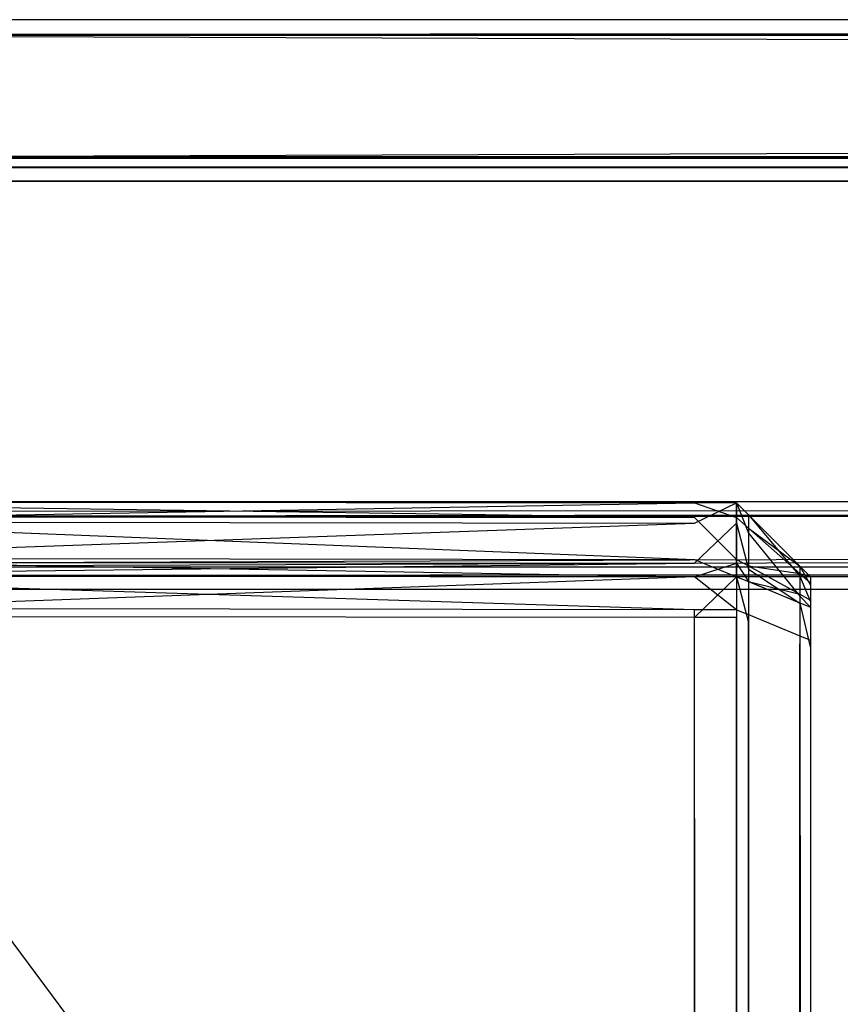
# Model space of a CAD drawing. Extents: x 0 to 0.8, y -0.501 to 0.
# Tile 52 of 106: x 0.00555 to 0.0111, y -0.00666 to 0. Entities that reach past the tile are written whole.
import ezdxf

# ---------------------------------------------------------------- set-up
doc = ezdxf.new("R2010")
doc.units = 0
for name, color, linetype in [('L6_KORPUS3_2___REPLACEMTFOREMPT', 7, 'CONTINUOUS'), ('L8_KORPUS3_4___REPLACEMTFOREMPT', 7, 'CONTINUOUS'), ('L9_ABDECKPL_0___REPLACEMTFOREMP', 7, 'CONTINUOUS')]:
    doc.layers.add(name, color=color, linetype=linetype)

msp = doc.modelspace()

# ---------------------------------------------------------------- linework, layer by layer
at = {"layer": 'L6_KORPUS3_2___REPLACEMTFOREMPT', "color": 8}
for points, invisible_edges in [([(0.002746, -0.003362, 0.007289), (0.1, -0.003263, 0.00719), (0.002705, -0.003263, 0.00719), (0.002746, -0.003362, 0.007289)], 13), ([(0.002705, -0.003263, 0.000565), (0.1, -0.003263, 0.007018), (0.1, -0.003263, 0.000565), (0.002705, -0.003263, 0.000565)], 13), ([(0.1, -0.003263, 0.007018), (0.002705, -0.003263, 0.000565), (0.002705, -0.003263, 0.007018), (0.1, -0.003263, 0.007018)], 14), ([(0.002705, -0.003263, 0.00719), (0.1, -0.003263, 0.007018), (0.002705, -0.003263, 0.007018), (0.002705, -0.003263, 0.00719)], 13), ([(0.1, -0.003263, 0.007018), (0.002705, -0.003263, 0.00719), (0.1, -0.003263, 0.00719), (0.1, -0.003263, 0.007018)], 14), ([(0.1, -0.003263, 0.0005), (0.002732, -0.003327, 0.000436), (0.002705, -0.003263, 0.0005), (0.1, -0.003263, 0.0005)], 13), ([(0.002705, -0.003263, 0.000565), (0.1, -0.003263, 0.0005), (0.002705, -0.003263, 0.0005), (0.002705, -0.003263, 0.000565)], 13), ([(0.1, -0.003263, 0.0005), (0.002705, -0.003263, 0.000565), (0.1, -0.003263, 0.000565), (0.1, -0.003263, 0.0005)], 14), ([(0.002732, -0.003327, 0.000436), (0.1, -0.003263, 0.0005), (0.1, -0.003327, 0.000436), (0.002732, -0.003327, 0.000436)], 14), ([(0.1, -0.003263, 0.00719), (0.002746, -0.003362, 0.007289), (0.1, -0.003362, 0.007289), (0.1, -0.003263, 0.00719)], 14), ([(0.1, -0.003327, 0.000436), (0.002879, -0.003683, 0.00008), (0.002732, -0.003327, 0.000436), (0.1, -0.003327, 0.000436)], 13), ([(0.002879, -0.003683, 0.00008), (0.1, -0.003327, 0.000436), (0.1, -0.003683, 0.00008), (0.002879, -0.003683, 0.00008)], 14), ([(0.002889, -0.003706, 0.007633), (0.1, -0.003362, 0.007289), (0.002746, -0.003362, 0.007289), (0.002889, -0.003706, 0.007633)], 13), ([(0.1, -0.003362, 0.007289), (0.002889, -0.003706, 0.007633), (0.1, -0.003706, 0.007633), (0.1, -0.003362, 0.007289)], 14), ([(0.1, -0.003683, 0.00008), (0.002912, -0.003763), (0.002879, -0.003683, 0.00008), (0.1, -0.003683, 0.00008)], 13), ([(0.002912, -0.003763, 0.00769), (0.1, -0.003706, 0.007633), (0.002889, -0.003706, 0.007633), (0.002912, -0.003763, 0.00769)], 13), ([(0.002912, -0.003763), (0.1, -0.003683, 0.00008), (0.1, -0.003763), (0.002912, -0.003763)], 14), ([(0.1, -0.003706, 0.007633), (0.002912, -0.003763, 0.00769), (0.1, -0.003763, 0.00769), (0.1, -0.003706, 0.007633)], 14), ([(0.002912, -0.003763), (0.1, -0.003857), (0.002912, -0.003857), (0.002912, -0.003763)], 13), ([(0.1, -0.003857), (0.002912, -0.003763), (0.1, -0.003763), (0.1, -0.003857)], 14), ([(0.1, -0.003858, 0.00769), (0.002912, -0.003763, 0.00769), (0.002912, -0.003858, 0.00769), (0.1, -0.003858, 0.00769)], 13), ([(0.002912, -0.003763, 0.00769), (0.1, -0.003858, 0.00769), (0.1, -0.003763, 0.00769), (0.002912, -0.003763, 0.00769)], 14), ([(0.002909, -0.500668), (0.002912, -0.003857), (0.1, -0.500668), (0.002909, -0.500668)], 15), ([(0.002912, -0.003858, 0.00769), (0.002909, -0.500667, 0.00769), (0.1, -0.500667, 0.00769), (0.002912, -0.003858, 0.00769)], 15), ([(0.1, -0.500668), (0.002912, -0.003857), (0.1, -0.003857), (0.1, -0.500668)], 15), ([(0.002912, -0.003858, 0.00769), (0.1, -0.500667, 0.00769), (0.1, -0.003858, 0.00769), (0.002912, -0.003858, 0.00769)], 15)]:
    msp.add_3dface(points, dxfattribs=dict(at, invisible_edges=invisible_edges))
at = {"layer": 'L8_KORPUS3_4___REPLACEMTFOREMPT', "color": 8, "invisible_edges": 14}
for points in [[(0.002746, -0.003262, 0.007638), (0.010115, -0.003271, 0.007638), (0.002746, -0.003262, 0.007387), (0.002746, -0.003262, 0.007638)], [(0.010115, -0.003271, 0.007638), (0.010115, -0.003271, 0.007387), (0.002746, -0.003262, 0.007387), (0.010115, -0.003271, 0.007638)], [(0.002746, -0.003262, 0.589619), (0.010115, -0.003271, 0.589619), (0.002746, -0.003262, 0.007638), (0.002746, -0.003262, 0.589619)], [(0.010115, -0.003271, 0.589619), (0.010115, -0.003271, 0.007638), (0.002746, -0.003262, 0.007638), (0.010115, -0.003271, 0.589619)], [(0.002746, -0.003262, 0.58989), (0.010115, -0.003271, 0.58989), (0.002746, -0.003262, 0.589619), (0.002746, -0.003262, 0.58989)], [(0.010115, -0.003271, 0.58989), (0.010115, -0.003271, 0.589619), (0.002746, -0.003262, 0.589619), (0.010115, -0.003271, 0.58989)], [(0.002746, -0.003399, 0.590027), (0.010115, -0.003271, 0.58989), (0.002746, -0.003262, 0.58989), (0.002746, -0.003399, 0.590027)], [(0.002746, -0.003262, 0.007387), (0.010115, -0.00337, 0.007288), (0.002746, -0.003361, 0.007288), (0.002746, -0.003262, 0.007387)], [(0.002746, -0.003262, 0.007387), (0.010115, -0.003271, 0.007387), (0.010115, -0.00337, 0.007288), (0.002746, -0.003262, 0.007387)], [(0.002746, -0.003399, 0.590027), (0.010115, -0.003407, 0.590027), (0.010115, -0.003271, 0.58989), (0.002746, -0.003399, 0.590027)], [(0.010399, -0.003407, 0.590027), (0.010399, -0.003271, 0.58989), (0.010115, -0.003407, 0.590027), (0.010399, -0.003407, 0.590027)], [(0.010115, -0.003407, 0.590027), (0.010399, -0.003271, 0.58989), (0.010115, -0.003271, 0.58989), (0.010115, -0.003407, 0.590027)], [(0.010399, -0.003271, 0.58989), (0.010115, -0.003271, 0.589619), (0.010115, -0.003271, 0.58989), (0.010399, -0.003271, 0.58989)], [(0.010399, -0.003271, 0.58989), (0.010399, -0.003271, 0.589619), (0.010115, -0.003271, 0.589619), (0.010399, -0.003271, 0.58989)], [(0.010399, -0.003271, 0.589619), (0.010115, -0.003271, 0.007638), (0.010115, -0.003271, 0.589619), (0.010399, -0.003271, 0.589619)], [(0.010399, -0.003271, 0.589619), (0.010399, -0.003271, 0.007638), (0.010115, -0.003271, 0.007638), (0.010399, -0.003271, 0.589619)], [(0.010399, -0.003271, 0.007638), (0.010115, -0.003271, 0.007387), (0.010115, -0.003271, 0.007638), (0.010399, -0.003271, 0.007638)], [(0.010399, -0.003271, 0.007638), (0.010399, -0.003271, 0.007387), (0.010115, -0.003271, 0.007387), (0.010399, -0.003271, 0.007638)], [(0.010115, -0.003271, 0.007387), (0.010399, -0.00337, 0.007288), (0.010115, -0.00337, 0.007288), (0.010115, -0.003271, 0.007387)], [(0.010399, -0.003271, 0.007387), (0.010399, -0.00337, 0.007288), (0.010115, -0.003271, 0.007387), (0.010399, -0.003271, 0.007387)], [(0.010399, -0.003271, 0.58989), (0.010479, -0.003475, 0.589981), (0.010479, -0.003351, 0.589857), (0.010399, -0.003271, 0.58989)], [(0.010399, -0.003271, 0.58989), (0.010399, -0.003407, 0.590027), (0.010479, -0.003475, 0.589981), (0.010399, -0.003271, 0.58989)], [(0.010479, -0.003351, 0.007671), (0.010479, -0.003351, 0.007421), (0.010399, -0.003271, 0.007387), (0.010479, -0.003351, 0.007671)], [(0.010479, -0.003351, 0.007671), (0.010399, -0.003271, 0.007387), (0.010399, -0.003271, 0.007638), (0.010479, -0.003351, 0.007671)], [(0.010479, -0.003351, 0.589857), (0.010479, -0.003351, 0.589586), (0.010399, -0.003271, 0.589619), (0.010479, -0.003351, 0.589857)], [(0.010399, -0.003271, 0.58989), (0.010479, -0.003351, 0.589857), (0.010399, -0.003271, 0.589619), (0.010399, -0.003271, 0.58989)], [(0.010479, -0.003351, 0.589586), (0.010479, -0.003351, 0.007671), (0.010399, -0.003271, 0.007638), (0.010479, -0.003351, 0.589586)], [(0.010399, -0.003271, 0.589619), (0.010479, -0.003351, 0.589586), (0.010399, -0.003271, 0.007638), (0.010399, -0.003271, 0.589619)], [(0.010399, -0.003271, 0.007387), (0.010479, -0.003351, 0.007421), (0.010399, -0.00337, 0.007288), (0.010399, -0.003271, 0.007387)], [(0.002746, -0.003361, 0.007288), (0.010115, -0.003653, 0.007005), (0.002746, -0.003644, 0.007005), (0.002746, -0.003361, 0.007288)], [(0.002746, -0.003361, 0.007288), (0.010115, -0.00337, 0.007288), (0.010115, -0.003653, 0.007005), (0.002746, -0.003361, 0.007288)], [(0.010115, -0.00337, 0.007288), (0.010399, -0.003653, 0.007005), (0.010115, -0.003653, 0.007005), (0.010115, -0.00337, 0.007288)], [(0.010399, -0.00337, 0.007288), (0.010399, -0.003653, 0.007005), (0.010115, -0.00337, 0.007288), (0.010399, -0.00337, 0.007288)], [(0.010479, -0.003351, 0.007421), (0.010479, -0.003441, 0.007331), (0.010399, -0.00337, 0.007288), (0.010479, -0.003351, 0.007421)], [(0.010399, -0.00337, 0.007288), (0.010479, -0.003441, 0.007331), (0.010399, -0.003653, 0.007005), (0.010399, -0.00337, 0.007288)], [(0.010828, -0.003699, 0.589441), (0.010828, -0.003699, 0.007815), (0.010479, -0.003351, 0.007671), (0.010828, -0.003699, 0.589441)], [(0.010479, -0.003351, 0.589586), (0.010828, -0.003699, 0.589441), (0.010479, -0.003351, 0.007671), (0.010479, -0.003351, 0.589586)], [(0.010828, -0.003699, 0.589713), (0.010828, -0.003699, 0.589441), (0.010479, -0.003351, 0.589586), (0.010828, -0.003699, 0.589713)], [(0.010479, -0.003351, 0.589857), (0.010828, -0.003699, 0.589713), (0.010479, -0.003351, 0.589586), (0.010479, -0.003351, 0.589857)], [(0.010828, -0.003699, 0.007815), (0.010828, -0.003699, 0.007565), (0.010479, -0.003351, 0.007421), (0.010828, -0.003699, 0.007815)], [(0.010828, -0.003699, 0.007815), (0.010479, -0.003351, 0.007421), (0.010479, -0.003351, 0.007671), (0.010828, -0.003699, 0.007815)], [(0.010479, -0.003351, 0.589857), (0.010828, -0.003767, 0.589781), (0.010828, -0.003699, 0.589713), (0.010479, -0.003351, 0.589857)], [(0.010479, -0.003351, 0.589857), (0.010479, -0.003475, 0.589981), (0.010828, -0.003767, 0.589781), (0.010479, -0.003351, 0.589857)], [(0.010479, -0.003351, 0.007421), (0.010828, -0.003699, 0.007565), (0.010479, -0.003441, 0.007331), (0.010479, -0.003351, 0.007421)], [(0.002746, -0.00367, 0.590299), (0.010115, -0.003407, 0.590027), (0.002746, -0.003399, 0.590027), (0.002746, -0.00367, 0.590299)], [(0.002746, -0.00367, 0.590299), (0.010115, -0.003679, 0.590299), (0.010115, -0.003407, 0.590027), (0.002746, -0.00367, 0.590299)], [(0.010399, -0.003679, 0.590299), (0.010399, -0.003407, 0.590027), (0.010115, -0.003679, 0.590299), (0.010399, -0.003679, 0.590299)], [(0.010115, -0.003679, 0.590299), (0.010399, -0.003407, 0.590027), (0.010115, -0.003407, 0.590027), (0.010115, -0.003679, 0.590299)], [(0.010399, -0.003407, 0.590027), (0.010479, -0.00372, 0.590227), (0.010479, -0.003475, 0.589981), (0.010399, -0.003407, 0.590027)], [(0.010399, -0.003407, 0.590027), (0.010399, -0.003679, 0.590299), (0.010479, -0.00372, 0.590227), (0.010399, -0.003407, 0.590027)], [(0.010479, -0.003441, 0.007331), (0.010479, -0.003697, 0.007074), (0.010399, -0.003653, 0.007005), (0.010479, -0.003441, 0.007331)], [(0.010479, -0.003441, 0.007331), (0.010828, -0.003699, 0.007565), (0.010828, -0.003748, 0.007516), (0.010479, -0.003441, 0.007331)], [(0.010479, -0.003441, 0.007331), (0.010828, -0.003748, 0.007516), (0.010479, -0.003697, 0.007074), (0.010479, -0.003441, 0.007331)], [(0.010479, -0.003475, 0.589981), (0.010828, -0.003902, 0.589916), (0.010828, -0.003767, 0.589781), (0.010479, -0.003475, 0.589981)], [(0.010479, -0.003475, 0.589981), (0.010479, -0.00372, 0.590227), (0.010828, -0.003902, 0.589916), (0.010479, -0.003475, 0.589981)], [(0.002746, -0.003644, 0.007005), (0.010115, -0.00377, 0.006887), (0.002746, -0.003762, 0.006887), (0.002746, -0.003644, 0.007005)], [(0.002746, -0.003644, 0.007005), (0.010115, -0.003653, 0.007005), (0.010115, -0.00377, 0.006887), (0.002746, -0.003644, 0.007005)], [(0.010115, -0.003653, 0.007005), (0.010399, -0.00377, 0.006887), (0.010115, -0.00377, 0.006887), (0.010115, -0.003653, 0.007005)], [(0.010399, -0.003653, 0.007005), (0.010399, -0.00377, 0.006887), (0.010115, -0.003653, 0.007005), (0.010399, -0.003653, 0.007005)], [(0.010399, -0.003653, 0.007005), (0.010479, -0.003697, 0.007074), (0.010399, -0.00377, 0.006887), (0.010399, -0.003653, 0.007005)], [(0.002746, -0.003762, 0.59039), (0.010115, -0.003679, 0.590299), (0.002746, -0.00367, 0.590299), (0.002746, -0.003762, 0.59039)], [(0.002746, -0.003762, 0.59039), (0.010115, -0.00377, 0.59039), (0.010115, -0.003679, 0.590299), (0.002746, -0.003762, 0.59039)], [(0.010399, -0.00377, 0.59039), (0.010399, -0.003679, 0.590299), (0.010115, -0.00377, 0.59039), (0.010399, -0.00377, 0.59039)], [(0.010115, -0.00377, 0.59039), (0.010399, -0.003679, 0.590299), (0.010115, -0.003679, 0.590299), (0.010115, -0.00377, 0.59039)], [(0.010399, -0.003679, 0.590299), (0.010479, -0.003803, 0.59031), (0.010479, -0.00372, 0.590227), (0.010399, -0.003679, 0.590299)], [(0.010399, -0.003679, 0.590299), (0.010399, -0.00377, 0.59039), (0.010479, -0.003803, 0.59031), (0.010399, -0.003679, 0.590299)], [(0.010479, -0.003697, 0.007074), (0.010479, -0.003803, 0.006967), (0.010399, -0.00377, 0.006887), (0.010479, -0.003697, 0.007074)], [(0.010479, -0.003697, 0.007074), (0.010828, -0.003889, 0.007375), (0.010479, -0.003803, 0.006967), (0.010479, -0.003697, 0.007074)], [(0.010479, -0.003697, 0.007074), (0.010828, -0.003748, 0.007516), (0.010828, -0.003889, 0.007375), (0.010479, -0.003697, 0.007074)], [(0.010479, -0.00372, 0.590227), (0.010828, -0.003948, 0.589961), (0.010828, -0.003902, 0.589916), (0.010479, -0.00372, 0.590227)], [(0.010479, -0.00372, 0.590227), (0.010479, -0.003803, 0.59031), (0.010828, -0.003948, 0.589961), (0.010479, -0.00372, 0.590227)], [(0.010828, -0.003699, 0.589713), (0.010899, -0.003827, 0.58974), (0.010899, -0.00377, 0.589683), (0.010828, -0.003699, 0.589713)], [(0.010828, -0.003699, 0.589713), (0.010828, -0.003767, 0.589781), (0.010899, -0.003827, 0.58974), (0.010828, -0.003699, 0.589713)], [(0.010828, -0.003699, 0.007565), (0.010899, -0.00377, 0.007845), (0.010899, -0.00377, 0.007595), (0.010828, -0.003699, 0.007565)], [(0.010828, -0.003699, 0.007565), (0.010828, -0.003699, 0.007815), (0.010899, -0.00377, 0.007845), (0.010828, -0.003699, 0.007565)], [(0.010828, -0.003699, 0.589441), (0.010899, -0.00377, 0.589683), (0.010899, -0.00377, 0.589412), (0.010828, -0.003699, 0.589441)], [(0.010828, -0.003699, 0.589441), (0.010828, -0.003699, 0.589713), (0.010899, -0.00377, 0.589683), (0.010828, -0.003699, 0.589441)], [(0.010828, -0.003699, 0.007815), (0.010899, -0.00377, 0.589412), (0.010899, -0.00377, 0.007845), (0.010828, -0.003699, 0.007815)], [(0.010828, -0.003699, 0.007815), (0.010828, -0.003699, 0.589441), (0.010899, -0.00377, 0.589412), (0.010828, -0.003699, 0.007815)], [(0.010828, -0.003699, 0.007565), (0.010899, -0.00377, 0.007595), (0.010828, -0.003748, 0.007516), (0.010828, -0.003699, 0.007565)], [(0.010115, -0.003993, 0.006887), (0.002746, -0.003762, 0.006887), (0.010115, -0.00377, 0.006887), (0.010115, -0.003993, 0.006887)], [(0.010115, -0.003993, 0.006887), (0.002746, -0.003984, 0.006887), (0.002746, -0.003762, 0.006887), (0.010115, -0.003993, 0.006887)], [(0.010115, -0.00377, 0.59039), (0.002746, -0.003762, 0.59039), (0.002746, -0.004039, 0.59039), (0.010115, -0.00377, 0.59039)], [(0.010115, -0.00377, 0.59039), (0.002746, -0.004039, 0.59039), (0.010115, -0.004047, 0.59039), (0.010115, -0.00377, 0.59039)], [(0.010399, -0.003993, 0.006887), (0.010115, -0.00377, 0.006887), (0.010399, -0.00377, 0.006887), (0.010399, -0.003993, 0.006887)], [(0.010399, -0.003993, 0.006887), (0.010115, -0.003993, 0.006887), (0.010115, -0.00377, 0.006887), (0.010399, -0.003993, 0.006887)], [(0.010399, -0.00377, 0.59039), (0.010115, -0.00377, 0.59039), (0.010115, -0.004047, 0.59039), (0.010399, -0.00377, 0.59039)], [(0.010399, -0.00377, 0.59039), (0.010115, -0.004047, 0.59039), (0.010399, -0.004047, 0.59039), (0.010399, -0.00377, 0.59039)], [(0.010399, -0.00377, 0.59039), (0.010479, -0.00408, 0.59031), (0.010479, -0.003803, 0.59031), (0.010399, -0.00377, 0.59039)], [(0.010399, -0.00377, 0.59039), (0.010399, -0.004047, 0.59039), (0.010479, -0.00408, 0.59031), (0.010399, -0.00377, 0.59039)], [(0.010399, -0.00377, 0.006887), (0.010479, -0.003803, 0.006967), (0.010399, -0.003993, 0.006887), (0.010399, -0.00377, 0.006887)], [(0.010828, -0.003748, 0.007516), (0.010899, -0.00377, 0.007595), (0.010899, -0.003811, 0.007554), (0.010828, -0.003748, 0.007516)], [(0.010828, -0.003748, 0.007516), (0.010899, -0.003811, 0.007554), (0.010828, -0.003889, 0.007375), (0.010828, -0.003748, 0.007516)], [(0.010828, -0.003767, 0.589781), (0.010899, -0.003939, 0.589852), (0.010899, -0.003827, 0.58974), (0.010828, -0.003767, 0.589781)], [(0.010828, -0.003767, 0.589781), (0.010828, -0.003902, 0.589916), (0.010899, -0.003939, 0.589852), (0.010828, -0.003767, 0.589781)], [(0.010899, -0.00377, 0.589412), (0.010899, -0.003989, 0.589592), (0.010899, -0.003989, 0.589412), (0.010899, -0.00377, 0.589412)], [(0.010899, -0.00377, 0.589412), (0.010899, -0.00377, 0.589683), (0.010899, -0.003989, 0.589592), (0.010899, -0.00377, 0.589412)], [(0.010899, -0.00377, 0.589683), (0.010899, -0.00401, 0.589614), (0.010899, -0.003989, 0.589592), (0.010899, -0.00377, 0.589683)], [(0.010899, -0.00377, 0.589683), (0.010899, -0.003827, 0.58974), (0.010899, -0.00401, 0.589614), (0.010899, -0.00377, 0.589683)], [(0.010899, -0.00377, 0.007595), (0.010899, -0.003989, 0.007845), (0.010899, -0.003989, 0.007685), (0.010899, -0.00377, 0.007595)], [(0.010899, -0.00377, 0.007595), (0.010899, -0.00377, 0.007845), (0.010899, -0.003989, 0.007845), (0.010899, -0.00377, 0.007595)], [(0.010899, -0.00377, 0.007845), (0.010899, -0.003989, 0.589412), (0.010899, -0.003989, 0.007845), (0.010899, -0.00377, 0.007845)], [(0.010899, -0.00377, 0.007845), (0.010899, -0.00377, 0.589412), (0.010899, -0.003989, 0.589412), (0.010899, -0.00377, 0.007845)], [(0.010899, -0.00377, 0.007595), (0.010899, -0.003989, 0.007685), (0.010899, -0.003811, 0.007554), (0.010899, -0.00377, 0.007595)], [(0.010479, -0.003803, 0.006967), (0.010479, -0.004026, 0.006967), (0.010399, -0.003993, 0.006887), (0.010479, -0.003803, 0.006967)], [(0.010479, -0.003803, 0.006967), (0.010828, -0.003947, 0.007316), (0.010479, -0.004026, 0.006967), (0.010479, -0.003803, 0.006967)], [(0.010828, -0.003948, 0.589961), (0.010479, -0.003803, 0.59031), (0.010828, -0.004224, 0.589961), (0.010828, -0.003948, 0.589961)], [(0.010479, -0.003803, 0.59031), (0.010479, -0.00408, 0.59031), (0.010828, -0.004224, 0.589961), (0.010479, -0.003803, 0.59031)], [(0.010479, -0.003803, 0.006967), (0.010828, -0.003889, 0.007375), (0.010828, -0.003947, 0.007316), (0.010479, -0.003803, 0.006967)], [(0.010899, -0.003811, 0.007554), (0.010899, -0.003928, 0.007436), (0.010828, -0.003889, 0.007375), (0.010899, -0.003811, 0.007554)], [(0.010899, -0.003811, 0.007554), (0.010899, -0.003989, 0.007685), (0.010899, -0.004004, 0.00767), (0.010899, -0.003811, 0.007554)], [(0.010899, -0.003811, 0.007554), (0.010899, -0.004004, 0.00767), (0.010899, -0.003928, 0.007436), (0.010899, -0.003811, 0.007554)], [(0.010899, -0.003827, 0.58974), (0.010899, -0.004053, 0.589657), (0.010899, -0.00401, 0.589614), (0.010899, -0.003827, 0.58974)], [(0.010899, -0.003827, 0.58974), (0.010899, -0.003939, 0.589852), (0.010899, -0.004053, 0.589657), (0.010899, -0.003827, 0.58974)], [(0.010828, -0.003889, 0.007375), (0.010899, -0.003928, 0.007436), (0.010828, -0.003947, 0.007316), (0.010828, -0.003889, 0.007375)], [(0.010828, -0.003902, 0.589916), (0.010899, -0.003977, 0.58989), (0.010899, -0.003939, 0.589852), (0.010828, -0.003902, 0.589916)], [(0.010828, -0.003902, 0.589916), (0.010828, -0.003948, 0.589961), (0.010899, -0.003977, 0.58989), (0.010828, -0.003902, 0.589916)], [(0.010899, -0.003928, 0.007436), (0.010899, -0.003977, 0.007387), (0.010828, -0.003947, 0.007316), (0.010899, -0.003928, 0.007436)], [(0.010899, -0.003928, 0.007436), (0.010899, -0.004049, 0.007625), (0.010899, -0.003977, 0.007387), (0.010899, -0.003928, 0.007436)], [(0.010899, -0.003928, 0.007436), (0.010899, -0.004004, 0.00767), (0.010899, -0.004049, 0.007625), (0.010899, -0.003928, 0.007436)], [(0.010115, -0.500623, 0.006887), (0.002746, -0.003984, 0.006887), (0.010115, -0.003993, 0.006887), (0.010115, -0.500623, 0.006887)], [(0.010115, -0.500623, 0.006887), (0.002746, -0.500623, 0.006887), (0.002746, -0.003984, 0.006887), (0.010115, -0.500623, 0.006887)], [(0.010399, -0.500623, 0.006887), (0.010115, -0.003993, 0.006887), (0.010399, -0.003993, 0.006887), (0.010399, -0.500623, 0.006887)], [(0.010399, -0.500623, 0.006887), (0.010115, -0.500623, 0.006887), (0.010115, -0.003993, 0.006887), (0.010399, -0.500623, 0.006887)], [(0.010399, -0.003993, 0.006887), (0.010479, -0.004026, 0.006967), (0.010399, -0.500623, 0.006887), (0.010399, -0.003993, 0.006887)], [(0.010828, -0.003947, 0.007316), (0.010828, -0.00417, 0.007316), (0.010479, -0.004026, 0.006967), (0.010828, -0.003947, 0.007316)], [(0.010828, -0.003947, 0.007316), (0.010899, -0.003977, 0.007387), (0.010828, -0.00417, 0.007316), (0.010828, -0.003947, 0.007316)], [(0.010828, -0.003948, 0.589961), (0.010899, -0.004254, 0.58989), (0.010899, -0.003977, 0.58989), (0.010828, -0.003948, 0.589961)], [(0.010828, -0.003948, 0.589961), (0.010828, -0.004224, 0.589961), (0.010899, -0.004254, 0.58989), (0.010828, -0.003948, 0.589961)], [(0.010899, -0.003977, 0.007387), (0.010899, -0.0042, 0.007387), (0.010828, -0.00417, 0.007316), (0.010899, -0.003977, 0.007387)], [(0.010899, -0.003939, 0.589852), (0.010899, -0.004068, 0.589671), (0.010899, -0.004053, 0.589657), (0.010899, -0.003939, 0.589852)], [(0.010899, -0.003939, 0.589852), (0.010899, -0.003977, 0.58989), (0.010899, -0.004068, 0.589671), (0.010899, -0.003939, 0.589852)], [(0.010899, -0.003977, 0.007387), (0.010899, -0.004049, 0.007625), (0.010899, -0.004067, 0.007606), (0.010899, -0.003977, 0.007387)], [(0.010899, -0.003977, 0.58989), (0.010899, -0.004254, 0.589671), (0.010899, -0.004068, 0.589671), (0.010899, -0.003977, 0.58989)], [(0.010899, -0.003977, 0.58989), (0.010899, -0.004254, 0.58989), (0.010899, -0.004254, 0.589671), (0.010899, -0.003977, 0.58989)], [(0.010899, -0.003977, 0.007387), (0.010899, -0.004067, 0.007606), (0.010899, -0.0042, 0.007387), (0.010899, -0.003977, 0.007387)], [(0.010899, -0.003989, 0.007685), (0.010899, -0.003989, 0.007845), (0.010899, -0.004004, 0.00767), (0.010899, -0.003989, 0.007685)], [(0.010899, -0.003989, 0.589412), (0.010899, -0.003989, 0.589592), (0.010899, -0.00401, 0.589614), (0.010899, -0.003989, 0.589412)], [(0.010899, -0.003989, 0.007845), (0.010899, -0.004049, 0.007625), (0.010899, -0.004004, 0.00767), (0.010899, -0.003989, 0.007845)], [(0.010899, -0.003989, 0.007845), (0.010899, -0.003989, 0.589412), (0.010899, -0.00401, 0.589614), (0.010899, -0.003989, 0.007845)], [(0.010899, -0.003989, 0.007845), (0.010899, -0.00401, 0.589614), (0.010899, -0.004049, 0.007625), (0.010899, -0.003989, 0.007845)], [(0.010115, -0.004047, 0.59039), (0.002746, -0.004039, 0.59039), (0.002746, -0.500576, 0.59039), (0.010115, -0.004047, 0.59039)], [(0.010115, -0.500576, 0.59039), (0.010115, -0.004047, 0.59039), (0.002746, -0.500576, 0.59039), (0.010115, -0.500576, 0.59039)], [(0.010399, -0.004047, 0.59039), (0.010115, -0.004047, 0.59039), (0.010115, -0.500576, 0.59039), (0.010399, -0.004047, 0.59039)], [(0.010399, -0.500576, 0.59039), (0.010399, -0.004047, 0.59039), (0.010115, -0.500576, 0.59039), (0.010399, -0.500576, 0.59039)], [(0.010479, -0.004026, 0.006967), (0.010479, -0.50059, 0.006967), (0.010399, -0.500623, 0.006887), (0.010479, -0.004026, 0.006967)], [(0.010399, -0.004047, 0.59039), (0.010479, -0.500542, 0.59031), (0.010479, -0.00408, 0.59031), (0.010399, -0.004047, 0.59039)], [(0.010399, -0.004047, 0.59039), (0.010399, -0.500576, 0.59039), (0.010479, -0.500542, 0.59031), (0.010399, -0.004047, 0.59039)], [(0.010479, -0.004026, 0.006967), (0.010828, -0.00417, 0.007316), (0.010479, -0.50059, 0.006967), (0.010479, -0.004026, 0.006967)], [(0.010899, -0.00401, 0.589614), (0.010899, -0.004053, 0.589657), (0.010899, -0.004254, 0.589671), (0.010899, -0.00401, 0.589614)], [(0.010899, -0.00401, 0.589614), (0.010899, -0.004254, 0.589671), (0.010899, -0.500489, 0.589648), (0.010899, -0.00401, 0.589614)], [(0.010899, -0.00401, 0.589614), (0.010899, -0.500489, 0.589648), (0.010899, -0.004049, 0.007625), (0.010899, -0.00401, 0.589614)], [(0.010899, -0.004049, 0.007625), (0.010899, -0.0042, 0.007606), (0.010899, -0.004067, 0.007606), (0.010899, -0.004049, 0.007625)], [(0.010899, -0.004049, 0.007625), (0.010899, -0.500417, 0.007606), (0.010899, -0.0042, 0.007606), (0.010899, -0.004049, 0.007625)], [(0.010899, -0.004049, 0.007625), (0.010899, -0.500529, 0.007669), (0.010899, -0.500417, 0.007606), (0.010899, -0.004049, 0.007625)], [(0.010899, -0.004049, 0.007625), (0.010899, -0.500489, 0.589648), (0.010899, -0.500529, 0.007669), (0.010899, -0.004049, 0.007625)], [(0.010899, -0.004053, 0.589657), (0.010899, -0.004068, 0.589671), (0.010899, -0.004254, 0.589671), (0.010899, -0.004053, 0.589657)], [(0.010828, -0.500398, 0.589961), (0.010828, -0.004224, 0.589961), (0.010479, -0.00408, 0.59031), (0.010828, -0.500398, 0.589961)], [(0.010828, -0.500398, 0.589961), (0.010479, -0.00408, 0.59031), (0.010479, -0.500542, 0.59031), (0.010828, -0.500398, 0.589961)], [(0.010899, -0.004067, 0.007606), (0.010899, -0.0042, 0.007606), (0.010899, -0.0042, 0.007387), (0.010899, -0.004067, 0.007606)], [(0.010828, -0.00417, 0.007316), (0.010828, -0.500446, 0.007316), (0.010479, -0.50059, 0.006967), (0.010828, -0.00417, 0.007316)], [(0.010828, -0.00417, 0.007316), (0.010899, -0.0042, 0.007387), (0.010828, -0.500446, 0.007316), (0.010828, -0.00417, 0.007316)], [(0.010899, -0.0042, 0.007387), (0.010899, -0.500417, 0.007387), (0.010828, -0.500446, 0.007316), (0.010899, -0.0042, 0.007387)], [(0.010828, -0.004224, 0.589961), (0.010899, -0.500369, 0.58989), (0.010899, -0.004254, 0.58989), (0.010828, -0.004224, 0.589961)], [(0.010828, -0.004224, 0.589961), (0.010828, -0.500398, 0.589961), (0.010899, -0.500369, 0.58989), (0.010828, -0.004224, 0.589961)], [(0.010899, -0.0042, 0.007606), (0.010899, -0.500417, 0.007606), (0.010899, -0.500417, 0.007387), (0.010899, -0.0042, 0.007606)], [(0.010899, -0.0042, 0.007387), (0.010899, -0.0042, 0.007606), (0.010899, -0.500417, 0.007387), (0.010899, -0.0042, 0.007387)], [(0.010899, -0.004254, 0.589671), (0.010899, -0.500369, 0.589671), (0.010899, -0.500489, 0.589648), (0.010899, -0.004254, 0.589671)], [(0.010899, -0.004254, 0.589671), (0.010899, -0.004254, 0.58989), (0.010899, -0.500369, 0.589671), (0.010899, -0.004254, 0.589671)], [(0.010899, -0.004254, 0.58989), (0.010899, -0.500369, 0.58989), (0.010899, -0.500369, 0.589671), (0.010899, -0.004254, 0.58989)]]:
    msp.add_3dface(points, dxfattribs=at)
at = {"layer": 'L9_ABDECKPL_0___REPLACEMTFOREMP', "color": 39}
for points, invisible_edges in [([(0.001252, 0, 0.602216), (0.238178, 0, 0.602038), (0.001252, 0, 0.602038), (0.001252, 0, 0.602216)], 13), ([(0.238178, 0, 0.602038), (0.001252, 0, 0.602216), (0.238178, 0, 0.602216), (0.238178, 0, 0.602038)], 14), ([(0.001252, 0, 0.592354), (0.238178, 0, 0.602038), (0.238178, 0, 0.592354), (0.001252, 0, 0.592354)], 13), ([(0.238178, 0, 0.602038), (0.001252, 0, 0.592354), (0.001252, 0, 0.602038), (0.238178, 0, 0.602038)], 14), ([(0.001297, -0.000108, 0.602325), (0.238178, 0, 0.602216), (0.001252, 0, 0.602216), (0.001297, -0.000108, 0.602325)], 13), ([(0.001252, 0, 0.592354), (0.238178, 0, 0.592216), (0.001252, 0, 0.592216), (0.001252, 0, 0.592354)], 13), ([(0.238178, 0, 0.592216), (0.001252, 0, 0.592354), (0.238178, 0, 0.592354), (0.238178, 0, 0.592216)], 14), ([(0.238178, 0, 0.592216), (0.001294, -0.000101, 0.592115), (0.001252, 0, 0.592216), (0.238178, 0, 0.592216)], 14), ([(0.001294, -0.000101, 0.592115), (0.238178, 0, 0.592216), (0.238136, -0.000101, 0.592115), (0.001294, -0.000101, 0.592115)], 13), ([(0.238178, 0, 0.602216), (0.001297, -0.000108, 0.602325), (0.238133, -0.000108, 0.602325), (0.238178, 0, 0.602216)], 14), ([(0.001294, -0.000101, 0.592115), (0.237794, -0.000929, 0.591287), (0.001636, -0.000929, 0.591287), (0.001294, -0.000101, 0.592115)], 13), ([(0.237794, -0.000929, 0.591287), (0.001294, -0.000101, 0.592115), (0.238136, -0.000101, 0.592115), (0.237794, -0.000929, 0.591287)], 14), ([(0.001641, -0.000939, 0.603156), (0.238133, -0.000108, 0.602325), (0.001297, -0.000108, 0.602325), (0.001641, -0.000939, 0.603156)], 13), ([(0.238133, -0.000108, 0.602325), (0.001641, -0.000939, 0.603156), (0.23779, -0.000939, 0.603156), (0.238133, -0.000108, 0.602325)], 14), ([(0.001636, -0.000929, 0.591287), (0.237765, -0.000999, 0.591216), (0.001665, -0.000999, 0.591216), (0.001636, -0.000929, 0.591287)], 13), ([(0.237765, -0.000999, 0.591216), (0.001636, -0.000929, 0.591287), (0.237794, -0.000929, 0.591287), (0.237765, -0.000999, 0.591216)], 14), ([(0.001665, -0.000999, 0.603216), (0.23779, -0.000939, 0.603156), (0.001641, -0.000939, 0.603156), (0.001665, -0.000999, 0.603216)], 13), ([(0.23779, -0.000939, 0.603156), (0.001665, -0.000999, 0.603216), (0.237765, -0.000999, 0.603216), (0.23779, -0.000939, 0.603156)], 14), ([(0.237765, -0.00109, 0.603216), (0.001665, -0.000999, 0.603216), (0.001665, -0.00109, 0.603216), (0.237765, -0.00109, 0.603216)], 13), ([(0.001665, -0.000999, 0.603216), (0.237765, -0.00109, 0.603216), (0.237765, -0.000999, 0.603216), (0.001665, -0.000999, 0.603216)], 14), ([(0.237765, -0.000999, 0.591216), (0.001665, -0.001093, 0.591216), (0.001665, -0.000999, 0.591216), (0.237765, -0.000999, 0.591216)], 13), ([(0.001665, -0.001093, 0.591216), (0.237765, -0.000999, 0.591216), (0.237765, -0.001093, 0.591216), (0.001665, -0.001093, 0.591216)], 14), ([(0.001665, -0.00109, 0.603216), (0.001616, -0.499638, 0.603216), (0.23835, -0.319009, 0.603216), (0.001665, -0.00109, 0.603216)], 13), ([(0.001616, -0.499635, 0.591216), (0.001665, -0.001093, 0.591216), (0.238347, -0.31901, 0.591216), (0.001616, -0.499635, 0.591216)], 13), ([(0.001665, -0.00109, 0.603216), (0.23835, -0.319009, 0.603216), (0.237765, -0.00109, 0.603216), (0.001665, -0.00109, 0.603216)], 13), ([(0.238347, -0.31901, 0.591216), (0.001665, -0.001093, 0.591216), (0.237765, -0.001093, 0.591216), (0.238347, -0.31901, 0.591216)], 13)]:
    msp.add_3dface(points, dxfattribs=dict(at, invisible_edges=invisible_edges))

doc.saveas('drawing.dxf')
